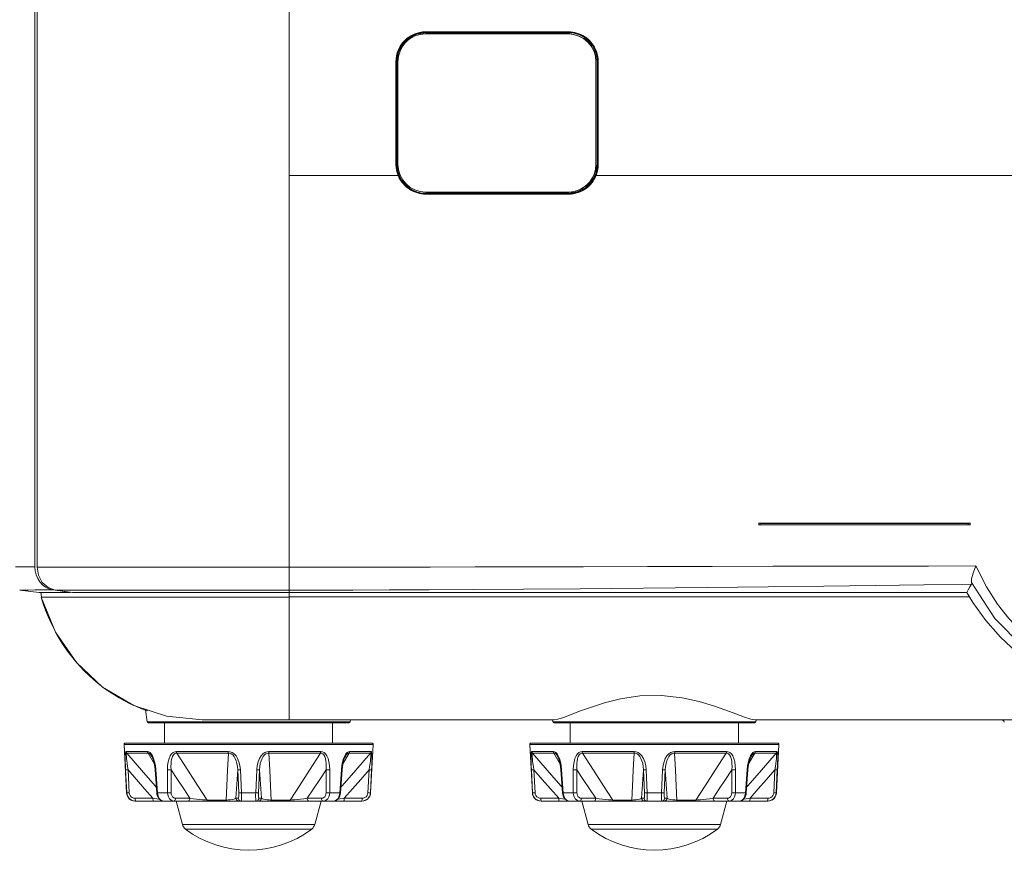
# Model space of a CAD drawing. Header units: millimetres. Extents: x 3925 to 5043, y -86 to 778.
# Tile 24 of 256: x 4239 to 4282, y 349 to 385. Entities that reach past the tile are written whole.
import ezdxf

# ---------------------------------------------------------------- set-up
doc = ezdxf.new("R2010")
doc.units = ezdxf.units.MM
doc.header["$LTSCALE"] = 46.255
for name, color, linetype in [('H30-BOTTOM-CDXF_CONTINUOUS_LINE', 7, 'CONTINUOUS'), ('H30-RIGHT-CODXF_CONTINUOUS_LINE', 7, 'CONTINUOUS'), ('H30K-FRONT-CDXF_CONTINUOUS_LINE', 7, 'CONTINUOUS'), ('H30K-IR-MYLADXF_CONTINUOUS_LINE', 7, 'CONTINUOUS'), ('RUBBER-FOOT-DXF_CONTINUOUS_LINE', 7, 'CONTINUOUS')]:
    doc.layers.add(name, color=color, linetype=linetype)

msp = doc.modelspace()

# ---------------------------------------------------------------- linework, layer by layer
at = {"layer": 'H30-BOTTOM-CDXF_CONTINUOUS_LINE', "color": 7, "linetype": 'Continuous', "lineweight": 0}
for p, q in [((4240.0093, 359.7781), (4239.9845, 359.9799)), ((4250.6896, 359.7763), (4239.9942, 359.7763)), ((4250.6896, 359.7781), (4250.6896, 359.9713)), ((4250.6896, 359.7781), (4280.0271, 359.7781)), ((4250.6896, 359.7763), (4250.6896, 354.4713)), ((4244.0752, 355.0621), (4243.8305, 355.1745)), ((4244.3244, 354.9586), (4244.0752, 355.0621)), ((4244.5783, 354.8642), (4244.3244, 354.9586)), ((4244.4956, 354.9078), (4244.5592, 354.3902)), ((4253.3199, 354.3902), (4244.5592, 354.3902)), ((4253.2703, 354.3463), (4244.6088, 354.3463)), ((4246.9396, 354.4713), (4262.1137, 354.4713)), ((4253.3299, 354.4713), (4253.3199, 354.3902)), ((4262.0492, 354.4713), (4262.0592, 354.3902)), ((4270.8199, 354.3902), (4262.0592, 354.3902)), ((4270.7703, 354.3463), (4262.1088, 354.3463)), ((4262.2739, 354.4997), (4262.1137, 354.4713)), ((4270.7654, 354.4713), (4270.5928, 354.5032)), ((4270.7654, 354.4713), (4339.3637, 354.4713)), ((4270.8299, 354.4713), (4270.8199, 354.3902))]:
    msp.add_line(p, q, dxfattribs=at)
for points in [[(4240.6703, 358.162), (4240.5343, 358.4144), (4240.4077, 358.6729), (4240.2904, 358.9381), (4240.1824, 359.2104), (4240.0837, 359.4897), (4239.9942, 359.7763)], [(4243.9927, 355.0988), (4242.6449, 355.8939), (4241.5175, 356.9537), (4240.6177, 358.2569), (4239.9942, 359.7763)], [(4241.6565, 356.7962), (4241.4731, 357.006), (4241.2974, 357.2226), (4241.1294, 357.4461), (4240.9686, 357.6773), (4240.8153, 357.9161), (4240.6703, 358.162)], [(4242.6728, 355.873), (4242.4563, 356.0406), (4242.2468, 356.2166), (4242.0439, 356.4009), (4241.847, 356.5943), (4241.6565, 356.7962)], [(4243.8305, 355.1745), (4243.5903, 355.2956), (4243.3546, 355.4257), (4243.123, 355.5652), (4242.8954, 355.7144), (4242.6728, 355.873)], [(4266.7522, 355.5281), (4265.8115, 355.5061), (4264.9765, 355.3797), (4264.2937, 355.2088), (4263.7304, 355.0294), (4263.2587, 354.859), (4262.8564, 354.7056), (4262.5242, 354.5812), (4262.2739, 354.4997)], [(4270.5928, 354.5032), (4270.3206, 354.5936), (4269.9582, 354.7304), (4269.517, 354.8976), (4268.9965, 355.0808), (4268.3767, 355.2669), (4267.6359, 355.4305), (4266.7522, 355.5281)], [(4246.9396, 354.4713), (4245.3969, 354.6318), (4243.9927, 355.0988)]]:
    msp.add_lwpolyline(points, dxfattribs=at)
for centre, radius, start, end in [((4244.6088, 354.3963), 0.05, 187, 270), ((4253.2703, 354.3963), 0.05, 270, 353), ((4262.1088, 354.3963), 0.05, 187, 270), ((4270.7703, 354.3963), 0.05, 270, 353), ((4281.4102, 354.3463), 0.125, 15.00001, 90)]:
    msp.add_arc(centre, radius, start, end, dxfattribs=at)
at = {"layer": 'H30-RIGHT-CODXF_CONTINUOUS_LINE', "color": 7, "linetype": 'Continuous', "lineweight": 0}
for p, q in [((4239.7227, 400.0885), (4239.7227, 361.083)), ((4239.2906, 361.078), (4238.8857, 361.0739)), ((4239.7227, 361.083), (4239.2906, 361.078)), ((4239.7227, 361.083), (4239.7368, 360.9053)), ((4239.7368, 360.9053), (4239.7785, 360.7332)), ((4240.48, 360.0931), (4240.0889, 360.087)), ((4240.1827, 360.2051), (4240.3269, 360.134)), ((4240.3269, 360.134), (4240.48, 360.0931)), ((4240.48, 360.0931), (4240.7319, 360.0525)), ((4239.0677, 360.0753), (4239.9146, 359.9713)), ((4239.9146, 359.9713), (4240.6839, 359.9713)), ((4240.6839, 359.9713), (4241.2427, 359.9713)), ((4241.2427, 359.9713), (4241.2427, 359.9859))]:
    msp.add_line(p, q, dxfattribs=at)
for points in [[(4239.7785, 360.7332), (4239.8465, 360.5723), (4239.9386, 360.4277), (4240.0518, 360.304), (4240.1827, 360.2051)], [(4239.4279, 360.0789), (4239.1463, 360.076), (4239.0891, 360.0755), (4239.0677, 360.0753)], [(4240.0889, 360.087), (4239.7183, 360.0822), (4239.4279, 360.0789)], [(4240.7319, 360.0525), (4240.9862, 360.0119), (4241.2427, 359.9713)]]:
    msp.add_lwpolyline(points, dxfattribs=at)
at = {"layer": 'H30K-FRONT-CDXF_CONTINUOUS_LINE', "color": 7, "linetype": 'Continuous', "lineweight": 0}
for p, q in [((4239.8194, 361.0687), (4239.8194, 400.7213)), ((4250.6896, 377.9713), (4250.6887, 400.7213)), ((4262.7318, 384.1683), (4256.5828, 384.1681)), ((4256.584, 384.1433), (4256.5839, 384.1276)), ((4256.5839, 384.1276), (4262.7339, 384.1276)), ((4262.7341, 384.1434), (4256.584, 384.1433)), ((4262.7341, 384.1434), (4262.7339, 384.1276)), ((4262.9754, 384.1041), (4262.7339, 384.1276)), ((4255.2925, 382.8776), (4255.2926, 378.4526)), ((4255.2925, 382.8776), (4255.3339, 382.8776)), ((4255.3184, 382.8776), (4255.3184, 378.4526)), ((4255.3339, 382.8776), (4255.3339, 378.4526)), ((4263.9839, 378.4526), (4263.9839, 382.8776)), ((4264.0003, 382.8775), (4263.9839, 382.8776)), ((4264.0002, 381.2924), (4264.0003, 382.8775)), ((4264.0003, 382.8775), (4264.0222, 382.8777)), ((4264.022, 380.856), (4264.0222, 382.8777)), ((4264.0003, 378.4526), (4264.0002, 381.2924)), ((4264.0221, 378.4526), (4264.022, 380.856)), ((4255.3339, 378.4526), (4255.2926, 378.4526)), ((4263.9839, 378.4526), (4264.0221, 378.4526)), ((4250.6896, 377.9713), (4250.689, 361.0692)), ((4279.4696, 377.971), (4283.4388, 377.9712)), ((4256.5828, 377.162), (4262.7317, 377.1619)), ((4256.5839, 377.2026), (4256.584, 377.1868)), ((4256.5839, 377.2026), (4262.7339, 377.2026)), ((4256.584, 377.1868), (4262.7341, 377.1867)), ((4262.7339, 377.2026), (4262.7341, 377.1867)), ((4270.9407, 362.9713), (4270.9407, 362.8963)), ((4270.9407, 362.9713), (4280.0635, 362.9713)), ((4274.9496, 362.8961), (4270.9407, 362.8963)), ((4271.0071, 362.9558), (4271.0072, 362.8991)), ((4271.0071, 362.9558), (4274.1215, 362.9545)), ((4279.9775, 362.8912), (4279.9774, 362.9482)), ((4280.013, 362.8918), (4279.9775, 362.8912)), ((4280.0436, 362.9581), (4280.0669, 362.9713)), ((4280.0635, 362.8963), (4280.0635, 362.9713)), ((4239.8194, 361.0687), (4250.689, 361.0692)), ((4250.6891, 361.0692), (4250.6896, 359.9713)), ((4240.5945, 360.0761), (4241.3477, 359.9713)), ((4240.5945, 360.0761), (4241.1403, 360.0751)), ((4241.3477, 359.9713), (4279.9094, 359.9713)), ((4280.038, 359.7576), (4279.9094, 359.9713)), ((4280.1754, 359.5409), (4280.038, 359.7576))]:
    msp.add_line(p, q, dxfattribs=at)
for points in [[(4256.5828, 384.1681), (4256.4423, 384.1604), (4256.3155, 384.1401), (4256.2035, 384.1111), (4256.1052, 384.0764), (4256.0164, 384.0371), (4255.9338, 383.993), (4255.8561, 383.944), (4255.7831, 383.8904), (4255.7147, 383.8324), (4255.6507, 383.77), (4255.5907, 383.7029), (4255.5346, 383.6302), (4255.4822, 383.5511), (4255.4336, 383.4642), (4255.389, 383.3671), (4255.35, 383.2584), (4255.3191, 383.1381), (4255.2992, 383.0084), (4255.2925, 382.8776)], [(4256.584, 384.1433), (4256.4462, 384.1357), (4256.3218, 384.1158), (4256.212, 384.0873), (4256.1155, 384.0533), (4256.0284, 384.0147), (4255.9474, 383.9715), (4255.8711, 383.9234), (4255.7995, 383.8708), (4255.7325, 383.8139), (4255.6697, 383.7527), (4255.6109, 383.6869), (4255.5558, 383.6157), (4255.5044, 383.5381), (4255.4568, 383.4529), (4255.413, 383.3576), (4255.3748, 383.251), (4255.3445, 383.1331), (4255.3249, 383.0059), (4255.3184, 382.8776)], [(4256.5839, 384.1276), (4256.1935, 384.065), (4255.8652, 383.9003), (4255.5989, 383.6473), (4255.4104, 383.308), (4255.3339, 382.8776)], [(4256.584, 384.1433), (4256.5834, 384.1476), (4256.583, 384.1565), (4256.5828, 384.1681)], [(4264.0222, 382.8777), (4264.0169, 382.9941), (4264.0015, 383.1079), (4263.9765, 383.2183), (4263.9439, 383.3204), (4263.9056, 383.4139), (4263.8623, 383.5), (4263.8145, 383.58), (4263.7622, 383.6547), (4263.7055, 383.7247), (4263.6439, 383.7907), (4263.5774, 383.8526), (4263.5062, 383.9101), (4263.4309, 383.9625), (4263.352, 384.0095), (4263.27, 384.0507), (4263.1855, 384.0859), (4263.0991, 384.115), (4263.0109, 384.1378), (4262.9201, 384.1545), (4262.8266, 384.1648), (4262.7318, 384.1683)], [(4262.7341, 384.1434), (4262.7329, 384.1476), (4262.7321, 384.1566), (4262.7318, 384.1683)], [(4263.0079, 384.1135), (4262.9188, 384.1299), (4262.8271, 384.1399), (4262.7341, 384.1434)], [(4263.9839, 382.8776), (4263.9585, 383.128), (4263.8844, 383.3663), (4263.7656, 383.5833), (4263.6083, 383.7709), (4263.4195, 383.9228), (4263.2058, 384.035), (4262.9754, 384.1041)], [(4264.0003, 382.8775), (4263.9951, 382.9917), (4263.98, 383.1034), (4263.9554, 383.2117), (4263.9234, 383.3119), (4263.8858, 383.4036), (4263.8433, 383.488), (4263.7964, 383.5665), (4263.7451, 383.6398), (4263.6894, 383.7085), (4263.629, 383.7732), (4263.5637, 383.8339), (4263.4939, 383.8903), (4263.4199, 383.9417), (4263.3425, 383.9878), (4263.2621, 384.0281), (4263.1792, 384.0626), (4263.0944, 384.0911), (4263.0079, 384.1135)], [(4255.2926, 378.4526), (4255.3019, 378.2978), (4255.3312, 378.1392), (4255.3856, 377.9713)], [(4255.3184, 378.4526), (4255.3276, 378.3008), (4255.3563, 378.1452), (4255.4097, 377.9806)], [(4255.3339, 378.4526), (4255.3584, 378.2063), (4255.4306, 377.9705), (4255.5473, 377.754), (4255.7036, 377.5653), (4255.8927, 377.4111), (4256.108, 377.2968), (4256.3406, 377.2264), (4256.5839, 377.2026)], [(4262.7339, 377.2026), (4263.1152, 377.2621), (4263.4649, 377.4385), (4263.7274, 377.6939), (4263.915, 378.0431), (4263.9839, 378.4526)], [(4263.909, 377.9804), (4263.9409, 378.0692), (4263.9654, 378.1573), (4263.9837, 378.2481), (4263.9958, 378.345), (4264.0003, 378.4526)], [(4263.9291, 377.9713), (4263.9616, 378.0618), (4263.9865, 378.1517), (4264.0051, 378.2441), (4264.0174, 378.343), (4264.0221, 378.4526)], [(4255.3856, 377.9713), (4253.0118, 377.9707), (4250.6896, 377.9713)], [(4255.4097, 377.9806), (4255.4055, 377.9791), (4255.3968, 377.9758), (4255.3856, 377.9713)], [(4255.3856, 377.9713), (4255.437, 377.8593), (4255.4928, 377.7619), (4255.5518, 377.6767), (4255.6133, 377.6011), (4255.6777, 377.533), (4255.7451, 377.471), (4255.8158, 377.4148), (4255.8898, 377.3639), (4255.9674, 377.3182), (4256.0485, 377.2779), (4256.1325, 377.2432), (4256.2188, 377.2144), (4256.3068, 377.1918), (4256.3971, 377.1754), (4256.4894, 377.1654), (4256.5828, 377.162)], [(4255.4097, 377.9806), (4255.46, 377.8708), (4255.5149, 377.7752), (4255.5726, 377.6917), (4255.633, 377.6175), (4255.6961, 377.5507), (4255.7623, 377.49), (4255.8317, 377.4348), (4255.9043, 377.3849), (4255.9804, 377.3401), (4256.0599, 377.3005), (4256.1423, 377.2665), (4256.2269, 377.2382), (4256.3133, 377.2161), (4256.4018, 377.2), (4256.4924, 377.1902), (4256.584, 377.1868)], [(4262.7317, 377.1619), (4262.8479, 377.1671), (4262.9572, 377.1818), (4263.0582, 377.2039), (4263.1509, 377.2319), (4263.2376, 377.2652), (4263.3199, 377.3038), (4263.3991, 377.3479), (4263.4755, 377.3978), (4263.5485, 377.4534), (4263.6171, 377.5136), (4263.6809, 377.5782), (4263.7407, 377.6479), (4263.7962, 377.723), (4263.8464, 377.8024), (4263.8908, 377.8854), (4263.9291, 377.9713)], [(4262.7341, 377.1867), (4262.8481, 377.1919), (4262.9553, 377.2062), (4263.0545, 377.2278), (4263.1454, 377.2553), (4263.2305, 377.2879), (4263.3112, 377.3258), (4263.3889, 377.369), (4263.4639, 377.418), (4263.5355, 377.4724), (4263.6028, 377.5315), (4263.6655, 377.5949), (4263.7241, 377.6632), (4263.7786, 377.7368), (4263.8279, 377.8147), (4263.8715, 377.8962), (4263.909, 377.9804)], [(4263.909, 377.9804), (4263.9123, 377.9786), (4263.9195, 377.9753), (4263.9291, 377.9713)], [(4279.4696, 377.971), (4275.6617, 377.971), (4271.7931, 377.9716), (4267.8933, 377.9717), (4263.9291, 377.9713)], [(4256.584, 377.1868), (4256.5834, 377.1826), (4256.583, 377.1736), (4256.5828, 377.162)], [(4262.7341, 377.1867), (4262.7329, 377.1825), (4262.732, 377.1735), (4262.7317, 377.1619)], [(4270.9372, 362.9713), (4270.9491, 362.9625), (4270.9735, 362.9576), (4271.0071, 362.9558)], [(4271.0072, 362.8991), (4270.9735, 362.8988), (4270.9491, 362.8979), (4270.9372, 362.8963)], [(4274.9325, 362.8961), (4274.1203, 362.8969), (4271.0072, 362.8991)], [(4274.1215, 362.9545), (4277.108, 362.9519), (4279.9774, 362.9482)], [(4279.9775, 362.8912), (4277.1069, 362.8944), (4274.9325, 362.8961)], [(4279.9774, 362.9482), (4280.013, 362.9508), (4280.0436, 362.9581)], [(4280.0669, 362.8963), (4280.0436, 362.8934), (4280.013, 362.8918)], [(4240.5945, 360.0761), (4240.2914, 360.1835), (4240.0409, 360.4061), (4239.8764, 360.7149), (4239.8194, 361.0687)], [(4250.689, 361.0692), (4252.0327, 361.0694), (4253.4512, 361.0699), (4255.0272, 361.0708), (4256.774, 361.0722), (4258.7161, 361.0745), (4260.8975, 361.0778), (4263.3869, 361.0829), (4266.1474, 361.0897), (4268.9379, 361.0972), (4271.555, 361.1039), (4273.9455, 361.1088), (4276.1506, 361.1122), (4278.2586, 361.1148), (4280.3044, 361.1182)], [(4280.1159, 360.4078), (4280.1216, 360.5638), (4280.1889, 360.808), (4280.3044, 361.1182)], [(4289.8127, 355.6187), (4289.108, 355.6429), (4288.4617, 355.6915), (4287.8721, 355.7599), (4287.3327, 355.8445), (4286.8254, 355.9451), (4286.329, 356.0652), (4285.8319, 356.2092), (4285.3381, 356.378), (4284.8614, 356.5686), (4284.412, 356.7759), (4283.986, 357.0004), (4283.5667, 357.2512), (4283.136, 357.5453), (4282.6834, 357.901), (4282.212, 358.3313), (4281.7299, 358.8487), (4281.2444, 359.4719), (4280.7655, 360.2218), (4280.3044, 361.1182)], [(4250.6896, 360.0766), (4252.0249, 360.0772), (4253.4337, 360.0793), (4254.9967, 360.0834), (4256.727, 360.0902), (4258.647, 360.1002), (4260.7979, 360.1144), (4263.2454, 360.1338), (4265.9638, 360.1584), (4268.736, 360.1858), (4271.3532, 360.2134), (4273.7493, 360.2404), (4275.9595, 360.2676), (4278.0656, 360.2971), (4280.1188, 360.3309)], [(4280.1188, 360.3309), (4280.0484, 360.2109), (4279.9787, 360.0911), (4279.9094, 359.9713)], [(4280.1159, 360.4078), (4281.126, 358.8539), (4282.3264, 357.626), (4283.7376, 356.6653), (4285.4522, 355.9307), (4287.4987, 355.4634), (4289.8766, 355.3088)], [(4280.1159, 360.4078), (4280.1233, 360.3594), (4280.1188, 360.3309)], [(4241.1403, 360.0751), (4241.8594, 360.0744), (4242.8114, 360.0748), (4244.0029, 360.0764), (4245.3361, 360.0774), (4246.6487, 360.0775), (4247.8942, 360.0772), (4249.1978, 360.0768), (4250.6896, 360.0766)], [(4281.3675, 358.0414), (4280.7301, 358.7648), (4280.1754, 359.5409)], [(4282.839, 356.8252), (4282.0767, 357.3897), (4281.3675, 358.0414)]]:
    msp.add_lwpolyline(points, dxfattribs=at)
at = {"layer": 'H30K-IR-MYLADXF_CONTINUOUS_LINE', "color": 7, "linetype": 'Continuous', "lineweight": 0}
for p, q in [((4262.7816, 384.0767), (4262.721, 384.0782)), ((4262.9585, 384.0548), (4262.7816, 384.0767)), ((4255.3785, 382.8775), (4255.3785, 378.4526)), ((4263.9192, 380.0385), (4263.9198, 382.8783)), ((4263.9343, 382.8775), (4263.9198, 382.8783)), ((4263.9343, 378.4526), (4263.9343, 382.8775)), ((4263.9191, 378.4527), (4263.9192, 380.0385)), ((4263.9343, 378.4526), (4263.9191, 378.4527)), ((4256.5772, 377.2525), (4262.7033, 377.2525)), ((4262.7033, 377.2525), (4262.7373, 377.2528)), ((4262.7373, 377.2528), (4262.9108, 377.2675))]:
    msp.add_line(p, q, dxfattribs=at)
for points in [[(4256.5772, 384.0776), (4256.461, 384.0721), (4256.3448, 384.0551), (4256.231, 384.0266), (4256.122, 383.9877), (4256.0164, 383.9382), (4255.9093, 383.8741), (4255.7976, 383.789), (4255.6811, 383.6748), (4255.5679, 383.5248), (4255.4701, 383.3369), (4255.4024, 383.1172), (4255.3785, 382.8775)], [(4256.5772, 384.0776), (4258.6589, 384.0776), (4260.7035, 384.0778), (4262.721, 384.0782)], [(4263.9343, 382.8775), (4263.9099, 383.1197), (4263.8388, 383.3456), (4263.7278, 383.5501), (4263.5814, 383.7279), (4263.4027, 383.8738), (4263.1967, 383.9843), (4262.9716, 384.0542), (4262.7944, 384.0761)], [(4263.9198, 382.8783), (4263.8956, 383.1204), (4263.8248, 383.3459), (4263.7143, 383.55), (4263.5685, 383.7276), (4263.39, 383.874), (4263.1841, 383.9846), (4262.9585, 384.0548)], [(4255.3785, 378.4526), (4255.4029, 378.2102), (4255.4739, 377.9844), (4255.5845, 377.7803), (4255.7304, 377.6027), (4255.9088, 377.4566), (4256.1143, 377.3461), (4256.3396, 377.276), (4256.5772, 377.2525)], [(4262.7511, 377.2529), (4262.9594, 377.2738), (4263.1577, 377.33), (4263.3322, 377.4123), (4263.4856, 377.5168), (4263.6218, 377.645), (4263.7418, 377.8007), (4263.8409, 377.9891), (4263.9092, 378.2077), (4263.9343, 378.4526)], [(4262.9108, 377.2675), (4263.0954, 377.3127), (4263.2588, 377.3804), (4263.4044, 377.4669), (4263.5349, 377.5721), (4263.6528, 377.6982), (4263.7567, 377.8497), (4263.8411, 378.0273), (4263.8984, 378.2297), (4263.9191, 378.4527)]]:
    msp.add_lwpolyline(points, dxfattribs=at)
at = {"layer": 'RUBBER-FOOT-DXF_CONTINUOUS_LINE', "color": 7, "linetype": 'Continuous', "lineweight": 0}
for p, q in [((4245.3146, 353.4713), (4245.3146, 354.3463)), ((4252.5646, 353.4713), (4252.5646, 354.3463)), ((4262.8146, 353.4713), (4262.8146, 354.3463)), ((4270.0646, 353.4713), (4270.0646, 354.3463)), ((4243.677, 351.3267), (4243.5673, 353.4187)), ((4243.5673, 353.4187), (4254.3118, 353.4187)), ((4243.6173, 353.4713), (4254.2618, 353.4713)), ((4254.2022, 351.3267), (4254.3118, 353.4187)), ((4261.177, 351.3267), (4261.0673, 353.4187)), ((4261.0673, 353.4187), (4271.8118, 353.4187)), ((4261.1173, 353.4713), (4271.7618, 353.4713)), ((4271.7022, 351.3267), (4271.8118, 353.4187)), ((4243.6557, 353.1131), (4244.5827, 353.1131)), ((4243.6844, 353.0393), (4244.6064, 353.0393)), ((4244.6064, 353.0393), (4244.8753, 352.5706)), ((4244.7659, 352.9005), (4244.766, 352.9002)), ((4245.8239, 353.1131), (4248.0619, 353.1131)), ((4245.8408, 353.0393), (4248.0667, 353.0393)), ((4249.8124, 353.0393), (4252.0383, 353.0393)), ((4249.8172, 353.1131), (4252.0552, 353.1131)), ((4253.0045, 352.5719), (4253.2727, 353.0393)), ((4253.1132, 352.9004), (4253.1131, 352.9002)), ((4253.1132, 352.9004), (4253.1131, 352.9002)), ((4254.1947, 353.0393), (4253.2727, 353.0393)), ((4254.2234, 353.1131), (4253.2964, 353.1131)), ((4261.1557, 353.1131), (4262.0827, 353.1131)), ((4261.1844, 353.0393), (4262.1064, 353.0393)), ((4262.1064, 353.0393), (4262.3753, 352.5706)), ((4262.2659, 352.9005), (4262.266, 352.9002)), ((4263.3239, 353.1131), (4265.5619, 353.1131)), ((4263.3408, 353.0393), (4265.5667, 353.0393)), ((4267.3124, 353.0393), (4269.5383, 353.0393)), ((4267.3172, 353.1131), (4269.5552, 353.1131)), ((4270.5045, 352.5719), (4270.7727, 353.0393)), ((4270.6132, 352.9004), (4270.6131, 352.9002)), ((4271.6947, 353.0393), (4270.7727, 353.0393)), ((4271.7234, 353.1131), (4270.7964, 353.1131)), ((4243.6859, 351.3267), (4243.6369, 352.3152)), ((4243.7445, 352.3152), (4243.7936, 351.3267)), ((4244.94, 352.3152), (4244.9092, 352.3133)), ((4244.9761, 351.3248), (4244.9092, 352.3133)), ((4244.94, 352.3152), (4245.0076, 351.3267)), ((4245.4417, 351.3267), (4245.44, 352.3152)), ((4245.5977, 352.3152), (4245.6002, 351.3267)), ((4248.5162, 351.3267), (4248.4706, 352.3153)), ((4248.586, 352.3152), (4248.6326, 351.3267)), ((4249.2465, 351.3267), (4249.2931, 352.3152)), ((4249.4085, 352.3152), (4249.3629, 351.3267)), ((4252.2789, 351.3267), (4252.2814, 352.3153)), ((4252.4391, 352.3152), (4252.4374, 351.3267)), ((4252.9391, 352.3152), (4252.8715, 351.3267)), ((4252.903, 351.3248), (4252.9699, 352.3133)), ((4252.9699, 352.3133), (4252.9391, 352.3152)), ((4254.0855, 351.3267), (4254.1346, 352.3153)), ((4254.1932, 351.3267), (4254.2422, 352.3152)), ((4261.1859, 351.3267), (4261.1369, 352.3152)), ((4261.2445, 352.3152), (4261.2936, 351.3267)), ((4262.44, 352.3152), (4262.4092, 352.3133)), ((4262.4761, 351.3248), (4262.4092, 352.3133)), ((4262.44, 352.3152), (4262.5076, 351.3267)), ((4262.9417, 351.3267), (4262.94, 352.3152)), ((4263.0977, 352.3152), (4263.1002, 351.3267)), ((4266.0162, 351.3267), (4265.9706, 352.3153)), ((4266.086, 352.3152), (4266.1326, 351.3267)), ((4266.7465, 351.3267), (4266.7931, 352.3152)), ((4266.9085, 352.3152), (4266.8629, 351.3267)), ((4269.7789, 351.3267), (4269.7814, 352.3153)), ((4269.9391, 352.3152), (4269.9374, 351.3267)), ((4270.4391, 352.3152), (4270.3715, 351.3267)), ((4270.403, 351.3248), (4270.4699, 352.3133)), ((4270.4699, 352.3133), (4270.4391, 352.3152)), ((4271.5855, 351.3267), (4271.6346, 352.3153)), ((4271.6932, 351.3267), (4271.7422, 352.3152)), ((4243.677, 351.3267), (4243.6859, 351.3267)), ((4245.0076, 351.3267), (4244.9761, 351.3248)), ((4245.0076, 351.3267), (4245.4417, 351.3267)), ((4248.6326, 351.3267), (4249.2465, 351.3267)), ((4252.4374, 351.3267), (4252.8715, 351.3267)), ((4252.903, 351.3248), (4252.8715, 351.3267)), ((4252.8921, 351.2483), (4252.903, 351.3248)), ((4254.1932, 351.3267), (4254.2022, 351.3267)), ((4261.177, 351.3267), (4261.1859, 351.3267)), ((4262.5076, 351.3267), (4262.4761, 351.3248)), ((4262.5076, 351.3267), (4262.9417, 351.3267)), ((4266.1326, 351.3267), (4266.7465, 351.3267)), ((4269.9374, 351.3267), (4270.3715, 351.3267)), ((4270.403, 351.3248), (4270.3715, 351.3267)), ((4270.3921, 351.2483), (4270.403, 351.3248)), ((4271.6932, 351.3267), (4271.7022, 351.3267)), ((4244.8135, 351.0898), (4244.0451, 351.0898)), ((4253.8277, 350.9713), (4244.0514, 350.9713)), ((4244.062, 350.9713), (4244.057, 350.977)), ((4246.4113, 351.0898), (4245.7935, 351.0898)), ((4246.0837, 349.9668), (4245.8146, 350.9713)), ((4247.9712, 351.016), (4247.1509, 351.016)), ((4248.4943, 351.0898), (4248.389, 351.0898)), ((4249.4901, 351.0898), (4249.3849, 351.0898)), ((4250.7282, 351.016), (4249.9079, 351.016)), ((4252.0856, 351.0898), (4251.4678, 351.0898)), ((4251.7954, 349.9668), (4252.0646, 350.9713)), ((4253.0656, 351.0898), (4253.834, 351.0898)), ((4253.8222, 350.977), (4253.8171, 350.9713)), ((4262.3135, 351.0898), (4261.5451, 351.0898)), ((4271.3277, 350.9713), (4261.5514, 350.9713)), ((4261.562, 350.9713), (4261.557, 350.977)), ((4263.9113, 351.0898), (4263.2935, 351.0898)), ((4263.5837, 349.9668), (4263.3146, 350.9713)), ((4265.4712, 351.016), (4264.6509, 351.016)), ((4265.9943, 351.0898), (4265.889, 351.0898)), ((4266.9901, 351.0898), (4266.8849, 351.0898)), ((4268.2282, 351.016), (4267.4079, 351.016)), ((4269.5856, 351.0898), (4268.9678, 351.0898)), ((4269.2954, 349.9668), (4269.5646, 350.9713)), ((4270.5656, 351.0898), (4271.334, 351.0898)), ((4271.3222, 350.977), (4271.3171, 350.9713)), ((4246.0837, 349.9668), (4251.7954, 349.9668)), ((4263.5837, 349.9668), (4269.2954, 349.9668)), ((4246.2185, 349.7657), (4251.6606, 349.7657)), ((4263.7185, 349.7657), (4269.1606, 349.7657))]:
    msp.add_line(p, q, dxfattribs=at)
for points in [[(4243.6557, 353.1131), (4243.6427, 353.1025), (4243.6322, 353.0684), (4243.6249, 353.0086), (4243.6208, 352.9212), (4243.6202, 352.8072), (4243.6229, 352.6678), (4243.6285, 352.5037), (4243.6369, 352.3152)], [(4243.6557, 353.1131), (4243.6599, 353.0867), (4243.6696, 353.0617), (4243.6844, 353.0393)], [(4243.7445, 352.3152), (4243.7222, 352.4629), (4243.7035, 352.5947), (4243.6883, 352.7109), (4243.6768, 352.8115), (4243.6693, 352.8955), (4243.6663, 352.9615), (4243.668, 353.0075), (4243.6744, 353.0329), (4243.6844, 353.0393)], [(4244.9598, 351.5655), (4244.9035, 351.6298), (4244.3186, 352.3034), (4243.6844, 353.0393)], [(4244.5827, 353.1131), (4244.5862, 353.0866), (4244.5942, 353.0616), (4244.6064, 353.0393)], [(4244.5827, 353.1131), (4244.6344, 353.1025), (4244.6885, 353.0684), (4244.743, 353.0087), (4244.7961, 352.9212)], [(4244.6064, 353.0393), (4244.6431, 353.0328), (4244.6837, 353.0075), (4244.7263, 352.9615), (4244.7659, 352.9005)], [(4244.7659, 352.9005), (4244.794, 352.8442), (4244.8361, 352.731), (4244.8791, 352.5551), (4244.9092, 352.3133)], [(4244.7961, 352.9212), (4244.8447, 352.8072), (4244.8865, 352.6678), (4244.9192, 352.5037), (4244.94, 352.3152)], [(4245.8239, 353.1131), (4245.7538, 353.1025), (4245.6849, 353.0684), (4245.62, 353.0086), (4245.5612, 352.9212), (4245.5118, 352.8072), (4245.4737, 352.6678), (4245.4489, 352.5037), (4245.44, 352.3152)], [(4245.5977, 352.3152), (4245.5901, 352.4629), (4245.5931, 352.5947), (4245.6057, 352.7109), (4245.6272, 352.8115), (4245.6572, 352.8955), (4245.6953, 352.9615), (4245.7404, 353.0075), (4245.7899, 353.0329), (4245.8408, 353.0393)], [(4245.8239, 353.1131), (4245.8263, 353.0867), (4245.8321, 353.0617), (4245.8408, 353.0393)], [(4247.1509, 351.016), (4246.7515, 351.6298), (4246.3154, 352.3034), (4245.8408, 353.0393)], [(4248.0667, 353.0393), (4248.0298, 352.3051), (4247.9979, 351.6314), (4247.9712, 351.016)], [(4248.0619, 353.1131), (4248.0626, 353.0866), (4248.0643, 353.0616), (4248.0667, 353.0393)], [(4248.0619, 353.1131), (4248.148, 353.1025), (4248.235, 353.0684), (4248.3194, 353.0087), (4248.3985, 352.9212), (4248.4678, 352.8072), (4248.5244, 352.6678), (4248.565, 352.5037), (4248.586, 352.3152)], [(4248.0667, 353.0393), (4248.1287, 353.0328), (4248.1924, 353.0075), (4248.2543, 352.9615), (4248.3113, 352.8955), (4248.3612, 352.8114), (4248.403, 352.7109), (4248.436, 352.5946), (4248.4591, 352.4628), (4248.4706, 352.3153)], [(4249.8172, 353.1131), (4249.7311, 353.1025), (4249.6441, 353.0684), (4249.5597, 353.0086), (4249.4806, 352.9212), (4249.4113, 352.8072), (4249.3547, 352.6678), (4249.3141, 352.5037), (4249.2931, 352.3152)], [(4249.4085, 352.3152), (4249.42, 352.4628), (4249.4431, 352.5947), (4249.4761, 352.7109), (4249.518, 352.8115), (4249.5678, 352.8955), (4249.6248, 352.9615), (4249.6868, 353.0075), (4249.7505, 353.0329), (4249.8124, 353.0393)], [(4249.8172, 353.1131), (4249.8165, 353.0867), (4249.8149, 353.0617), (4249.8124, 353.0393)], [(4249.9079, 351.016), (4249.8813, 351.6298), (4249.8494, 352.3034), (4249.8124, 353.0393)], [(4252.0383, 353.0393), (4251.5648, 352.3051), (4251.1286, 351.6314), (4250.7282, 351.016)], [(4252.0552, 353.1131), (4252.0527, 353.0866), (4252.047, 353.0616), (4252.0383, 353.0393)], [(4252.0383, 353.0393), (4252.0893, 353.0328), (4252.1387, 353.0075), (4252.1838, 352.9615), (4252.2219, 352.8955), (4252.2519, 352.8114), (4252.2734, 352.7109), (4252.286, 352.5946), (4252.289, 352.4628), (4252.2814, 352.3153)], [(4252.0552, 353.1131), (4252.1253, 353.1025), (4252.1942, 353.0684), (4252.2591, 353.0087), (4252.3179, 352.9212), (4252.3673, 352.8072), (4252.4055, 352.6678), (4252.4302, 352.5037), (4252.4391, 352.3152)], [(4254.1947, 353.0393), (4253.562, 352.3051), (4252.977, 351.6314), (4252.9193, 351.5656)], [(4253.0831, 352.9212), (4253.0344, 352.8072), (4252.9926, 352.6678), (4252.9599, 352.5037), (4252.9391, 352.3152)], [(4252.9699, 352.3133), (4252.998, 352.5442), (4253.0386, 352.7166), (4253.0809, 352.8346), (4253.1132, 352.9004)], [(4253.2964, 353.1131), (4253.2447, 353.1025), (4253.1906, 353.0684), (4253.1361, 353.0086), (4253.0831, 352.9212)], [(4253.2727, 353.0393), (4253.236, 353.0328), (4253.1954, 353.0075), (4253.1528, 352.9614), (4253.1132, 352.9004)], [(4253.2727, 353.0393), (4253.2849, 353.0616), (4253.2929, 353.0866), (4253.2964, 353.1131)], [(4254.1947, 353.0393), (4254.2048, 353.0328), (4254.2111, 353.0075), (4254.2128, 352.9615), (4254.2098, 352.8955), (4254.2023, 352.8114), (4254.1908, 352.7109), (4254.1756, 352.5946), (4254.1569, 352.4628), (4254.1346, 352.3152)], [(4254.1947, 353.0393), (4254.2095, 353.0616), (4254.2191, 353.0865), (4254.2234, 353.1131)], [(4254.2234, 353.1131), (4254.2364, 353.1025), (4254.2469, 353.0684), (4254.2542, 353.0087), (4254.2583, 352.9212), (4254.2589, 352.8072), (4254.2563, 352.6678), (4254.2507, 352.5037), (4254.2422, 352.3152)], [(4261.1557, 353.1131), (4261.1427, 353.1025), (4261.1322, 353.0684), (4261.1249, 353.0086), (4261.1208, 352.9212), (4261.1202, 352.8072), (4261.1229, 352.6678), (4261.1285, 352.5037), (4261.1369, 352.3152)], [(4261.1557, 353.1131), (4261.1599, 353.0867), (4261.1696, 353.0617), (4261.1844, 353.0393)], [(4261.2445, 352.3152), (4261.2222, 352.4629), (4261.2035, 352.5947), (4261.1883, 352.7109), (4261.1768, 352.8115), (4261.1693, 352.8955), (4261.1663, 352.9615), (4261.168, 353.0075), (4261.1744, 353.0329), (4261.1844, 353.0393)], [(4262.4598, 351.5655), (4262.4035, 351.6298), (4261.8186, 352.3034), (4261.1844, 353.0393)], [(4262.0827, 353.1131), (4262.0862, 353.0866), (4262.0942, 353.0616), (4262.1064, 353.0393)], [(4262.0827, 353.1131), (4262.1344, 353.1025), (4262.1885, 353.0684), (4262.243, 353.0087), (4262.2961, 352.9212)], [(4262.1064, 353.0393), (4262.1431, 353.0328), (4262.1837, 353.0075), (4262.2263, 352.9615), (4262.2659, 352.9005)], [(4262.2659, 352.9005), (4262.294, 352.8442), (4262.3361, 352.731), (4262.3791, 352.5551), (4262.4092, 352.3133)], [(4262.2961, 352.9212), (4262.3447, 352.8072), (4262.3865, 352.6678), (4262.4192, 352.5037), (4262.44, 352.3152)], [(4263.3239, 353.1131), (4263.2538, 353.1025), (4263.1849, 353.0684), (4263.12, 353.0086), (4263.0612, 352.9212), (4263.0118, 352.8072), (4262.9737, 352.6678), (4262.9489, 352.5037), (4262.94, 352.3152)], [(4263.0977, 352.3152), (4263.0901, 352.4629), (4263.0931, 352.5947), (4263.1057, 352.7109), (4263.1272, 352.8115), (4263.1572, 352.8955), (4263.1953, 352.9615), (4263.2404, 353.0075), (4263.2899, 353.0329), (4263.3408, 353.0393)], [(4263.3239, 353.1131), (4263.3263, 353.0867), (4263.3321, 353.0617), (4263.3408, 353.0393)], [(4264.6509, 351.016), (4264.2515, 351.6298), (4263.8154, 352.3034), (4263.3408, 353.0393)], [(4265.5667, 353.0393), (4265.5298, 352.3051), (4265.4979, 351.6314), (4265.4712, 351.016)], [(4265.5619, 353.1131), (4265.5626, 353.0866), (4265.5643, 353.0616), (4265.5667, 353.0393)], [(4265.5619, 353.1131), (4265.648, 353.1025), (4265.735, 353.0684), (4265.8194, 353.0087), (4265.8985, 352.9212), (4265.9678, 352.8072), (4266.0244, 352.6678), (4266.065, 352.5037), (4266.086, 352.3152)], [(4265.5667, 353.0393), (4265.6287, 353.0328), (4265.6924, 353.0075), (4265.7543, 352.9615), (4265.8113, 352.8955), (4265.8612, 352.8114), (4265.903, 352.7109), (4265.936, 352.5946), (4265.9591, 352.4628), (4265.9706, 352.3153)], [(4267.3172, 353.1131), (4267.2311, 353.1025), (4267.1441, 353.0684), (4267.0597, 353.0086), (4266.9806, 352.9212), (4266.9113, 352.8072), (4266.8547, 352.6678), (4266.8141, 352.5037), (4266.7931, 352.3152)], [(4266.9085, 352.3152), (4266.92, 352.4628), (4266.9431, 352.5947), (4266.9761, 352.7109), (4267.018, 352.8115), (4267.0678, 352.8955), (4267.1248, 352.9615), (4267.1868, 353.0075), (4267.2505, 353.0329), (4267.3124, 353.0393)], [(4267.3172, 353.1131), (4267.3165, 353.0867), (4267.3149, 353.0617), (4267.3124, 353.0393)], [(4267.4079, 351.016), (4267.3813, 351.6298), (4267.3494, 352.3034), (4267.3124, 353.0393)], [(4269.5383, 353.0393), (4269.0648, 352.3051), (4268.6286, 351.6314), (4268.2282, 351.016)], [(4269.5552, 353.1131), (4269.5527, 353.0866), (4269.547, 353.0616), (4269.5383, 353.0393)], [(4269.5383, 353.0393), (4269.5893, 353.0328), (4269.6387, 353.0075), (4269.6838, 352.9615), (4269.7219, 352.8955), (4269.7519, 352.8114), (4269.7734, 352.7109), (4269.786, 352.5946), (4269.789, 352.4628), (4269.7814, 352.3153)], [(4269.5552, 353.1131), (4269.6253, 353.1025), (4269.6942, 353.0684), (4269.7591, 353.0087), (4269.8179, 352.9212), (4269.8673, 352.8072), (4269.9055, 352.6678), (4269.9302, 352.5037), (4269.9391, 352.3152)], [(4271.6947, 353.0393), (4271.062, 352.3051), (4270.477, 351.6314), (4270.4193, 351.5656)], [(4270.5831, 352.9212), (4270.5344, 352.8072), (4270.4926, 352.6678), (4270.4599, 352.5037), (4270.4391, 352.3152)], [(4270.4699, 352.3133), (4270.498, 352.5442), (4270.5386, 352.7166), (4270.5809, 352.8346), (4270.6132, 352.9004)], [(4270.7964, 353.1131), (4270.7447, 353.1025), (4270.6906, 353.0684), (4270.6361, 353.0086), (4270.5831, 352.9212)], [(4270.7727, 353.0393), (4270.736, 353.0328), (4270.6954, 353.0075), (4270.6528, 352.9614), (4270.6132, 352.9004)], [(4270.7727, 353.0393), (4270.7849, 353.0616), (4270.7929, 353.0866), (4270.7964, 353.1131)], [(4271.6947, 353.0393), (4271.7048, 353.0328), (4271.7111, 353.0075), (4271.7128, 352.9615), (4271.7098, 352.8955), (4271.7023, 352.8114), (4271.6908, 352.7109), (4271.6756, 352.5946), (4271.6569, 352.4628), (4271.6346, 352.3152)], [(4271.6947, 353.0393), (4271.7095, 353.0616), (4271.7191, 353.0865), (4271.7234, 353.1131)], [(4271.7234, 353.1131), (4271.7364, 353.1025), (4271.7469, 353.0684), (4271.7542, 353.0087), (4271.7583, 352.9212), (4271.7589, 352.8072), (4271.7563, 352.6678), (4271.7507, 352.5037), (4271.7422, 352.3152)], [(4243.6369, 352.3152), (4243.647, 352.3138), (4243.6703, 352.3133), (4243.7041, 352.3138), (4243.7446, 352.3152)], [(4243.7445, 352.3152), (4244.0993, 351.906), (4244.4572, 351.4956), (4244.8135, 351.0898)], [(4245.44, 352.3152), (4245.4763, 352.3138), (4245.5179, 352.3133), (4245.56, 352.3138), (4245.5977, 352.3152)], [(4245.5977, 352.3152), (4245.8677, 351.906), (4246.14, 351.4956), (4246.4113, 351.0898)], [(4248.389, 351.0898), (4248.4163, 351.4957), (4248.4436, 351.906), (4248.4706, 352.3153)], [(4248.586, 352.3152), (4248.5447, 352.3138), (4248.5092, 352.3133), (4248.4835, 352.3138), (4248.4706, 352.3152)], [(4249.2931, 352.3152), (4249.3344, 352.3138), (4249.3699, 352.3133), (4249.3956, 352.3138), (4249.4085, 352.3152)], [(4249.4085, 352.3152), (4249.4355, 351.906), (4249.4628, 351.4956), (4249.4901, 351.0898)], [(4251.4678, 351.0898), (4251.7391, 351.4957), (4252.0114, 351.906), (4252.2814, 352.3153)], [(4252.4391, 352.3152), (4252.4028, 352.3138), (4252.3612, 352.3133), (4252.3191, 352.3138), (4252.2814, 352.3152)], [(4253.0656, 351.0898), (4253.422, 351.4957), (4253.7798, 351.906), (4254.1346, 352.3153)], [(4254.1345, 352.3152), (4254.175, 352.3138), (4254.2088, 352.3133), (4254.2321, 352.3138), (4254.2422, 352.3152)], [(4261.1369, 352.3152), (4261.147, 352.3138), (4261.1703, 352.3133), (4261.2041, 352.3138), (4261.2446, 352.3152)], [(4261.2445, 352.3152), (4261.5993, 351.906), (4261.9572, 351.4956), (4262.3135, 351.0898)], [(4262.94, 352.3152), (4262.9763, 352.3138), (4263.0179, 352.3133), (4263.06, 352.3138), (4263.0977, 352.3152)], [(4263.0977, 352.3152), (4263.3677, 351.906), (4263.64, 351.4956), (4263.9113, 351.0898)], [(4265.889, 351.0898), (4265.9163, 351.4957), (4265.9436, 351.906), (4265.9706, 352.3153)], [(4266.086, 352.3152), (4266.0447, 352.3138), (4266.0092, 352.3133), (4265.9835, 352.3138), (4265.9706, 352.3152)], [(4266.7931, 352.3152), (4266.8344, 352.3138), (4266.8699, 352.3133), (4266.8956, 352.3138), (4266.9085, 352.3152)], [(4266.9085, 352.3152), (4266.9355, 351.906), (4266.9628, 351.4956), (4266.9901, 351.0898)], [(4268.9678, 351.0898), (4269.2391, 351.4957), (4269.5114, 351.906), (4269.7814, 352.3153)], [(4269.9391, 352.3152), (4269.9028, 352.3138), (4269.8612, 352.3133), (4269.8191, 352.3138), (4269.7814, 352.3152)], [(4270.5656, 351.0898), (4270.922, 351.4957), (4271.2798, 351.906), (4271.6346, 352.3153)], [(4271.6345, 352.3152), (4271.675, 352.3138), (4271.7088, 352.3133), (4271.7321, 352.3138), (4271.7422, 352.3152)], [(4244.062, 350.9713), (4243.9671, 350.9834), (4243.8788, 351.0185), (4243.8018, 351.0749), (4243.742, 351.1482), (4243.7025, 351.2341), (4243.6859, 351.3267)], [(4243.6859, 351.3267), (4243.6957, 351.3253), (4243.719, 351.3248), (4243.7529, 351.3253), (4243.7936, 351.3267)], [(4244.0451, 351.0898), (4243.9811, 351.0979), (4243.922, 351.1215), (4243.8705, 351.1593), (4243.8307, 351.2081), (4243.8045, 351.2653), (4243.7936, 351.3267)], [(4244.9761, 351.3248), (4244.987, 351.2483), (4245.0206, 351.1485), (4245.0752, 351.0636), (4245.1447, 351.0047), (4245.2205, 350.9755), (4245.263, 350.9713)], [(4245.0076, 351.3267), (4245.0209, 351.2337), (4245.049, 351.1478), (4245.09, 351.0747), (4245.1417, 351.0185), (4245.2004, 350.9834), (4245.2632, 350.9713)], [(4245.7181, 350.9713), (4245.6465, 350.9834), (4245.5804, 351.0185), (4245.5234, 351.0749), (4245.4798, 351.1482), (4245.452, 351.2341), (4245.4417, 351.3267)], [(4245.4417, 351.3267), (4245.4781, 351.3253), (4245.5199, 351.3248), (4245.5622, 351.3253), (4245.6002, 351.3267)], [(4245.7935, 351.0898), (4245.7424, 351.0979), (4245.6957, 351.1215), (4245.6558, 351.1593), (4245.6256, 351.2081), (4245.6067, 351.2653), (4245.6002, 351.3267)], [(4248.5162, 351.3267), (4248.5179, 351.2648), (4248.5173, 351.2077), (4248.5145, 351.1591), (4248.5094, 351.1215), (4248.5026, 351.098), (4248.4943, 351.0898)], [(4248.6326, 351.3267), (4248.591, 351.3253), (4248.5552, 351.3248), (4248.5292, 351.3253), (4248.5162, 351.3267)], [(4248.6326, 351.3267), (4248.6347, 351.2337), (4248.6348, 351.1478), (4248.633, 351.0747), (4248.6293, 351.0185), (4248.6242, 350.9834), (4248.6179, 350.9713)], [(4249.2612, 350.9713), (4249.2549, 350.9834), (4249.2498, 351.0185), (4249.2461, 351.0749), (4249.2443, 351.1482), (4249.2444, 351.2341), (4249.2465, 351.3267)], [(4249.2465, 351.3267), (4249.2881, 351.3253), (4249.324, 351.3248), (4249.3499, 351.3253), (4249.3629, 351.3267)], [(4249.3849, 351.0898), (4249.3765, 351.0979), (4249.3697, 351.1215), (4249.3646, 351.1593), (4249.3618, 351.2081), (4249.3612, 351.2653), (4249.3629, 351.3267)], [(4252.2789, 351.3267), (4252.2723, 351.2648), (4252.2533, 351.2077), (4252.2232, 351.1591), (4252.1834, 351.1215), (4252.1369, 351.098), (4252.0856, 351.0898)], [(4252.4374, 351.3267), (4252.427, 351.2337), (4252.3991, 351.1478), (4252.3556, 351.0747), (4252.2987, 351.0185), (4252.2327, 350.9834), (4252.1611, 350.9713)], [(4252.4374, 351.3267), (4252.401, 351.3253), (4252.3593, 351.3248), (4252.3169, 351.3253), (4252.2789, 351.3267)], [(4252.8715, 351.3267), (4252.8582, 351.2337), (4252.8301, 351.1478), (4252.7891, 351.0747), (4252.7374, 351.0185), (4252.6787, 350.9834), (4252.6159, 350.9713)], [(4252.6161, 350.9713), (4252.6586, 350.9755), (4252.7344, 351.0047), (4252.8039, 351.0636), (4252.8585, 351.1485), (4252.8921, 351.2483)], [(4253.8171, 350.9713), (4253.912, 350.9834), (4254.0003, 351.0185), (4254.0773, 351.0749), (4254.1371, 351.1482), (4254.1766, 351.2341), (4254.1932, 351.3267)], [(4253.834, 351.0898), (4253.898, 351.0979), (4253.9575, 351.1217), (4254.0087, 351.1593), (4254.0484, 351.2082), (4254.0745, 351.2651), (4254.0855, 351.3267)], [(4254.0855, 351.3267), (4254.1262, 351.3253), (4254.1601, 351.3248), (4254.1834, 351.3253), (4254.1932, 351.3267)], [(4261.562, 350.9713), (4261.4671, 350.9834), (4261.3788, 351.0185), (4261.3018, 351.0749), (4261.242, 351.1482), (4261.2025, 351.2341), (4261.1859, 351.3267)], [(4261.1859, 351.3267), (4261.1957, 351.3253), (4261.219, 351.3248), (4261.2529, 351.3253), (4261.2936, 351.3267)], [(4261.5451, 351.0898), (4261.4811, 351.0979), (4261.422, 351.1215), (4261.3705, 351.1593), (4261.3307, 351.2081), (4261.3045, 351.2653), (4261.2936, 351.3267)], [(4262.4761, 351.3248), (4262.487, 351.2483), (4262.5206, 351.1485), (4262.5752, 351.0636), (4262.6447, 351.0047), (4262.7205, 350.9755), (4262.763, 350.9713)], [(4262.5076, 351.3267), (4262.5209, 351.2337), (4262.549, 351.1478), (4262.59, 351.0747), (4262.6417, 351.0185), (4262.7004, 350.9834), (4262.7632, 350.9713)], [(4263.2181, 350.9713), (4263.1465, 350.9834), (4263.0804, 351.0185), (4263.0234, 351.0749), (4262.9798, 351.1482), (4262.952, 351.2341), (4262.9417, 351.3267)], [(4262.9417, 351.3267), (4262.9781, 351.3253), (4263.0199, 351.3248), (4263.0622, 351.3253), (4263.1002, 351.3267)], [(4263.2935, 351.0898), (4263.2424, 351.0979), (4263.1957, 351.1215), (4263.1558, 351.1593), (4263.1256, 351.2081), (4263.1067, 351.2653), (4263.1002, 351.3267)], [(4266.0162, 351.3267), (4266.0179, 351.2648), (4266.0173, 351.2077), (4266.0145, 351.1591), (4266.0094, 351.1215), (4266.0026, 351.098), (4265.9943, 351.0898)], [(4266.1326, 351.3267), (4266.091, 351.3253), (4266.0552, 351.3248), (4266.0292, 351.3253), (4266.0162, 351.3267)], [(4266.1326, 351.3267), (4266.1347, 351.2337), (4266.1348, 351.1478), (4266.133, 351.0747), (4266.1293, 351.0185), (4266.1242, 350.9834), (4266.1179, 350.9713)], [(4266.7612, 350.9713), (4266.7549, 350.9834), (4266.7498, 351.0185), (4266.7461, 351.0749), (4266.7443, 351.1482), (4266.7444, 351.2341), (4266.7465, 351.3267)], [(4266.7465, 351.3267), (4266.7881, 351.3253), (4266.824, 351.3248), (4266.8499, 351.3253), (4266.8629, 351.3267)], [(4266.8849, 351.0898), (4266.8765, 351.0979), (4266.8697, 351.1215), (4266.8646, 351.1593), (4266.8618, 351.2081), (4266.8612, 351.2653), (4266.8629, 351.3267)], [(4269.7789, 351.3267), (4269.7723, 351.2648), (4269.7533, 351.2077), (4269.7232, 351.1591), (4269.6834, 351.1215), (4269.6369, 351.098), (4269.5856, 351.0898)], [(4269.9374, 351.3267), (4269.927, 351.2337), (4269.8991, 351.1478), (4269.8556, 351.0747), (4269.7987, 351.0185), (4269.7327, 350.9834), (4269.6611, 350.9713)], [(4269.9374, 351.3267), (4269.901, 351.3253), (4269.8593, 351.3248), (4269.8169, 351.3253), (4269.7789, 351.3267)], [(4270.3715, 351.3267), (4270.3582, 351.2337), (4270.3301, 351.1478), (4270.2891, 351.0747), (4270.2374, 351.0185), (4270.1787, 350.9834), (4270.1159, 350.9713)], [(4270.1161, 350.9713), (4270.1586, 350.9755), (4270.2344, 351.0047), (4270.3039, 351.0636), (4270.3585, 351.1485), (4270.3921, 351.2483)], [(4271.3171, 350.9713), (4271.412, 350.9834), (4271.5003, 351.0185), (4271.5773, 351.0749), (4271.6371, 351.1482), (4271.6766, 351.2341), (4271.6932, 351.3267)], [(4271.334, 351.0898), (4271.398, 351.0979), (4271.4575, 351.1217), (4271.5087, 351.1593), (4271.5484, 351.2082), (4271.5745, 351.2651), (4271.5855, 351.3267)], [(4271.5855, 351.3267), (4271.6262, 351.3253), (4271.6601, 351.3248), (4271.6834, 351.3253), (4271.6932, 351.3267)], [(4244.057, 350.977), (4244.0523, 350.9937), (4244.0486, 351.0197), (4244.0461, 351.0527), (4244.0451, 351.0898)], [(4244.8305, 350.9713), (4244.8255, 350.977), (4244.8208, 350.9937), (4244.8171, 351.0197), (4244.8146, 351.0527), (4244.8136, 351.0898)], [(4245.0802, 351.0594), (4244.9837, 351.0705), (4244.8136, 351.0898)], [(4245.7181, 350.9713), (4245.7407, 350.977), (4245.7612, 350.9937), (4245.7778, 351.0197), (4245.7889, 351.0527), (4245.7935, 351.0898)], [(4246.3359, 350.9713), (4246.3585, 350.977), (4246.379, 350.9937), (4246.3956, 351.0197), (4246.4067, 351.0527), (4246.4114, 351.0898)], [(4247.1509, 351.016), (4247.0613, 351.0211), (4246.954, 351.0292), (4246.8322, 351.0402), (4246.699, 351.0539), (4246.5575, 351.0705), (4246.4114, 351.0898)], [(4247.1981, 350.9713), (4247.1805, 350.9766), (4247.1643, 350.9919), (4247.1509, 351.016)], [(4248.389, 351.0898), (4248.3525, 351.0705), (4248.2961, 351.0539), (4248.2254, 351.0402), (4248.1448, 351.0292), (4248.0585, 351.0211), (4247.9712, 351.016)], [(4247.9968, 350.9713), (4247.9873, 350.9765), (4247.9785, 350.9917), (4247.9712, 351.016)], [(4248.5126, 350.9713), (4248.4756, 350.977), (4248.442, 350.9937), (4248.4148, 351.0197), (4248.3966, 351.0527), (4248.389, 351.0898)], [(4248.6179, 350.9713), (4248.5809, 350.977), (4248.5472, 350.9937), (4248.5201, 351.0197), (4248.5018, 351.0527), (4248.4943, 351.0898)], [(4249.2612, 350.9713), (4249.2982, 350.977), (4249.3319, 350.9937), (4249.359, 351.0197), (4249.3773, 351.0527), (4249.3849, 351.0898)], [(4249.3665, 350.9713), (4249.4035, 350.977), (4249.4371, 350.9937), (4249.4643, 351.0197), (4249.4826, 351.0527), (4249.4901, 351.0898)], [(4249.9079, 351.016), (4249.8206, 351.0211), (4249.7343, 351.0292), (4249.6537, 351.0402), (4249.5831, 351.0539), (4249.5266, 351.0705), (4249.4901, 351.0898)], [(4249.8824, 350.9713), (4249.8919, 350.9766), (4249.9007, 350.9919), (4249.9079, 351.016)], [(4250.681, 350.9713), (4250.6985, 350.9765), (4250.7147, 350.9917), (4250.7282, 351.016)], [(4251.4677, 351.0898), (4251.3217, 351.0705), (4251.1801, 351.0539), (4251.0469, 351.0402), (4250.9251, 351.0292), (4250.8179, 351.0211), (4250.7282, 351.016)], [(4251.5432, 350.9713), (4251.5206, 350.977), (4251.5001, 350.9937), (4251.4835, 351.0197), (4251.4724, 351.0527), (4251.4677, 351.0898)], [(4252.1611, 350.9713), (4252.1385, 350.977), (4252.1179, 350.9937), (4252.1013, 351.0197), (4252.0902, 351.0527), (4252.0856, 351.0898)], [(4252.799, 351.0594), (4252.8955, 351.0705), (4253.0655, 351.0898)], [(4253.0655, 351.0898), (4253.0645, 351.0527), (4253.062, 351.0197), (4253.0583, 350.9937), (4253.0537, 350.977), (4253.0486, 350.9713)], [(4253.834, 351.0898), (4253.833, 351.0527), (4253.8305, 351.0197), (4253.8268, 350.9937), (4253.8222, 350.977)], [(4261.557, 350.977), (4261.5523, 350.9937), (4261.5486, 351.0197), (4261.5461, 351.0527), (4261.5451, 351.0898)], [(4262.3305, 350.9713), (4262.3255, 350.977), (4262.3208, 350.9937), (4262.3171, 351.0197), (4262.3146, 351.0527), (4262.3136, 351.0898)], [(4262.5802, 351.0594), (4262.4837, 351.0705), (4262.3136, 351.0898)], [(4263.2181, 350.9713), (4263.2407, 350.977), (4263.2612, 350.9937), (4263.2778, 351.0197), (4263.2889, 351.0527), (4263.2935, 351.0898)], [(4263.8359, 350.9713), (4263.8585, 350.977), (4263.879, 350.9937), (4263.8956, 351.0197), (4263.9067, 351.0527), (4263.9114, 351.0898)], [(4264.6509, 351.016), (4264.5613, 351.0211), (4264.454, 351.0292), (4264.3322, 351.0402), (4264.199, 351.0539), (4264.0575, 351.0705), (4263.9114, 351.0898)], [(4264.6981, 350.9713), (4264.6805, 350.9766), (4264.6643, 350.9919), (4264.6509, 351.016)], [(4265.889, 351.0898), (4265.8525, 351.0705), (4265.7961, 351.0539), (4265.7254, 351.0402), (4265.6448, 351.0292), (4265.5585, 351.0211), (4265.4712, 351.016)], [(4265.4968, 350.9713), (4265.4873, 350.9765), (4265.4785, 350.9917), (4265.4712, 351.016)], [(4266.0126, 350.9713), (4265.9756, 350.977), (4265.942, 350.9937), (4265.9148, 351.0197), (4265.8966, 351.0527), (4265.889, 351.0898)], [(4266.1179, 350.9713), (4266.0809, 350.977), (4266.0472, 350.9937), (4266.0201, 351.0197), (4266.0018, 351.0527), (4265.9943, 351.0898)], [(4266.7612, 350.9713), (4266.7982, 350.977), (4266.8319, 350.9937), (4266.859, 351.0197), (4266.8773, 351.0527), (4266.8849, 351.0898)], [(4266.8665, 350.9713), (4266.9035, 350.977), (4266.9371, 350.9937), (4266.9643, 351.0197), (4266.9826, 351.0527), (4266.9901, 351.0898)], [(4267.4079, 351.016), (4267.3206, 351.0211), (4267.2343, 351.0292), (4267.1537, 351.0402), (4267.0831, 351.0539), (4267.0266, 351.0705), (4266.9901, 351.0898)], [(4267.3824, 350.9713), (4267.3919, 350.9766), (4267.4007, 350.9919), (4267.4079, 351.016)], [(4268.181, 350.9713), (4268.1985, 350.9765), (4268.2147, 350.9917), (4268.2282, 351.016)], [(4268.9677, 351.0898), (4268.8217, 351.0705), (4268.6801, 351.0539), (4268.5469, 351.0402), (4268.4251, 351.0292), (4268.3179, 351.0211), (4268.2282, 351.016)], [(4269.0432, 350.9713), (4269.0206, 350.977), (4269.0001, 350.9937), (4268.9835, 351.0197), (4268.9724, 351.0527), (4268.9677, 351.0898)], [(4269.6611, 350.9713), (4269.6385, 350.977), (4269.6179, 350.9937), (4269.6013, 351.0197), (4269.5902, 351.0527), (4269.5856, 351.0898)], [(4270.299, 351.0594), (4270.3955, 351.0705), (4270.5655, 351.0898)], [(4270.5655, 351.0898), (4270.5645, 351.0527), (4270.562, 351.0197), (4270.5583, 350.9937), (4270.5537, 350.977), (4270.5486, 350.9713)], [(4271.334, 351.0898), (4271.333, 351.0527), (4271.3305, 351.0197), (4271.3268, 350.9937), (4271.3222, 350.977)]]:
    msp.add_lwpolyline(points, dxfattribs=at)
for centre, radius, start, end in [((4243.6172, 353.4213), 0.05, 90, 183), ((4254.2619, 353.4213), 0.05, 357, 90), ((4261.1172, 353.4213), 0.05, 90, 183), ((4271.7619, 353.4213), 0.05, 357, 90), ((4244.0514, 351.3463), 0.375, 183, 270), ((4253.8277, 351.3463), 0.375, 270, 357), ((4261.5514, 351.3463), 0.375, 183, 270), ((4271.3277, 351.3463), 0.375, 270, 357), ((4246.4459, 350.0639), 0.375, 195, 232.66025), ((4251.4332, 350.0639), 0.375, 307.33975, 345), ((4263.9459, 350.0639), 0.375, 195, 232.66025), ((4268.9332, 350.0639), 0.375, 307.33975, 345), ((4248.9396, 353.3325), 4.4862, 232.66025, 307.33975), ((4266.4396, 353.3325), 4.4862, 232.66025, 307.33975)]:
    msp.add_arc(centre, radius, start, end, dxfattribs=at)

doc.saveas('drawing.dxf')
